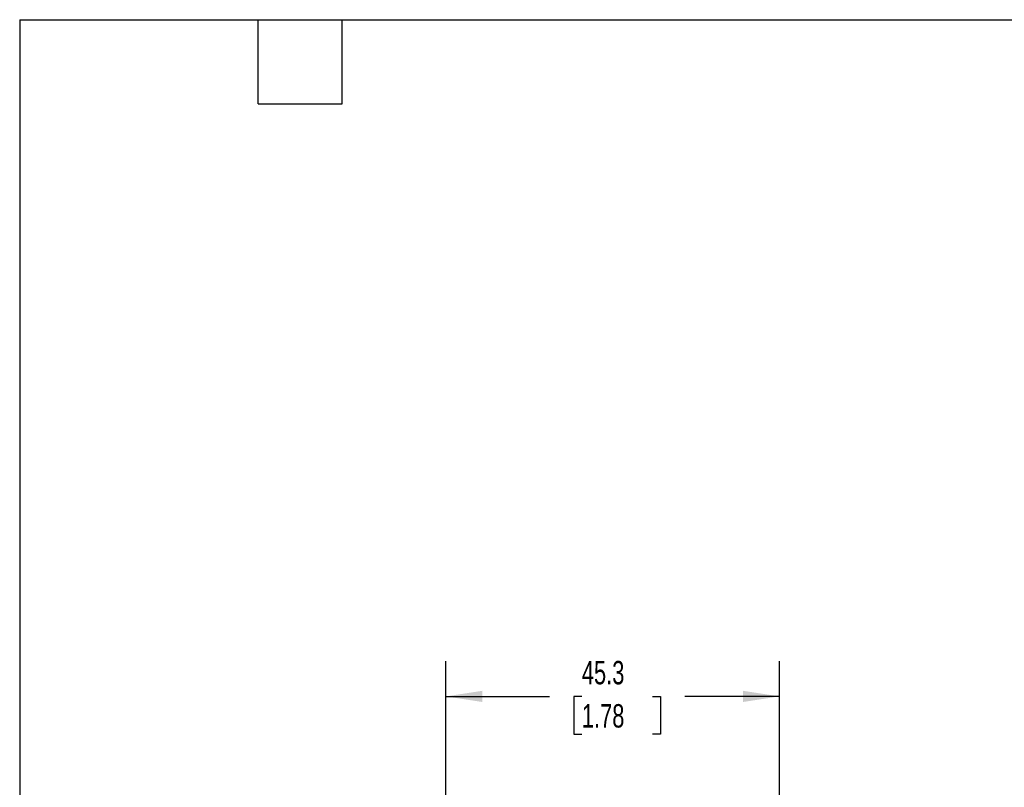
# Model space of a CAD drawing. Header units: millimetres. Extents: x 6 to 273, y 6 to 210.
# Tile 4 of 17: x 6 to 96, y 140 to 210. Entities that reach past the tile are written whole.
import ezdxf

# ---------------------------------------------------------------- set-up
doc = ezdxf.new("R2010")
doc.units = ezdxf.units.MM
doc.layers.add('DIMENSIONS', color=140, linetype='Continuous', lineweight=25)
doc.layers.add('TEXT', color=140, linetype='Continuous', lineweight=25)
doc.styles.add('SLDTEXTSTYLE0', font='TXT', dxfattribs={"width": 0.7})
doc.dimstyles.new('SLDDIMSTYLE0', dxfattribs={"dimtxt": 2.158008, "dimasz": 3.302, "dimexe": 0, "dimexo": 0.0625, "dimgap": 0.539502, "dimtad": 0, "dimtih": 1, "dimtoh": 1, "dimlfac": 1.5, "dimrnd": 1e-09, "dimzin": 12, "dimdsep": 46, "dimtxsty": 'SLDTEXTSTYLE0', "dimsah": 1, "dimcen": 0.09, "dimadec": 0, "dimazin": 3, "dimtfac": 1, "dimtofl": 0, "dimtmove": 0, "dimatfit": 3, "dimfxl": 0, "dimfrac": 2, "dimtolj": 1, "dimtzin": 12, "dimarcsym": 0})

# ---------------------------------------------------------------- blocks, each defined once
blk = doc.blocks.new('_D')
at = {"layer": 'DIMENSIONS'}
for p, q in [((44.96, 133.806), (44.96, 151.453)), ((75.16, 132.861), (75.16, 151.453)), ((44.96, 148.278), (54.344, 148.278)), ((57.268, 148.278), (56.543, 148.278)), ((56.543, 148.278), (56.543, 144.848)), ((63.681, 148.278), (64.405, 148.278)), ((64.405, 148.278), (64.405, 144.848)), ((75.16, 148.278), (66.605, 148.278)), ((56.543, 144.848), (57.268, 144.848)), ((64.405, 144.848), (63.681, 144.848))]:
    blk.add_line(p, q, dxfattribs=at)
for points in [[(44.96, 148.278), (48.262, 147.77), (48.262, 148.786)], [(75.16, 148.278), (71.858, 148.786), (71.858, 147.77)]]:
    blk.add_solid(points, dxfattribs=at)
at = {"layer": 'DIMENSIONS', "char_height": 2.1167, "attachment_point": 1, "style": 'SLDTEXTSTYLE0'}
for s, insert in [('45.3', (57.268, 151.489)), ('1.78', (57.268, 147.576))]:
    blk.add_mtext(s, dxfattribs=dict(at, insert=insert))

msp = doc.modelspace()

# ---------------------------------------------------------------- linework, layer by layer
at = {"layer": 'TEXT'}
for p, q in [((6.35, 209.55), (273.05, 209.55)), ((6.35, 209.55), (6.35, 6.35)), ((27.94, 201.93), (27.94, 209.55)), ((35.56, 201.93), (35.56, 209.55)), ((27.94, 201.93), (35.56, 201.93))]:
    msp.add_line(p, q, dxfattribs=at)

# ---------------------------------------------------------------- dimensions: what is measured, and where the dimension line sits
at = {"layer": 'DIMENSIONS'}
dim = msp.add_linear_dim(base=(75.1604, 148.2777), p1=(44.9603, 132.5363), p2=(75.1604, 131.5906), angle=0, dimstyle='SLDDIMSTYLE0', dxfattribs=at)
dim.commit()
dim.dimension.update_dxf_attribs({"geometry": '_D', "text_midpoint": (60.4744, 148.2777), "dimtype": 160})

doc.saveas('drawing.dxf')
